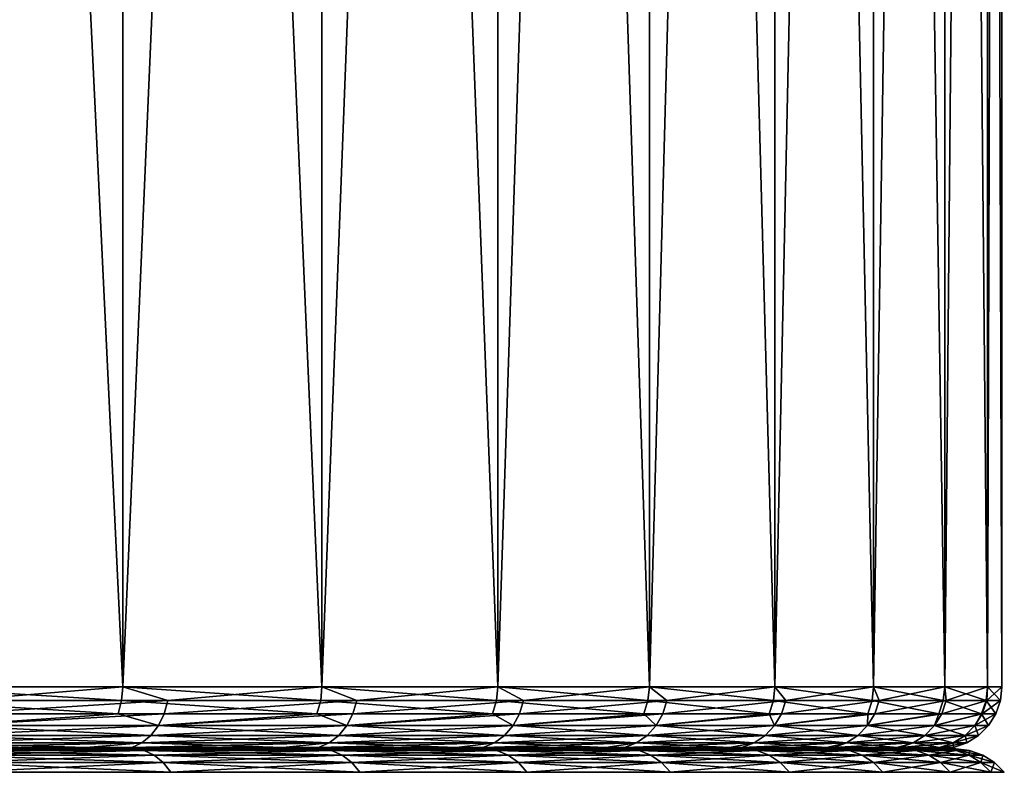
# Model space of a CAD drawing. Header units: metres. Extents: x -150 to 146, y -127 to 82.
# Tile 71 of 256: x -62.56 to -57.81, y 30.91 to 34.52. Entities that reach past the tile are written whole.
import ezdxf

# ---------------------------------------------------------------- set-up
doc = ezdxf.new("R2010")
doc.units = ezdxf.units.M
doc.layers.add('solid_ELLA_AP_WANNE_SW0001', color=7, linetype='CONTINUOUS')

msp = doc.modelspace()

# ---------------------------------------------------------------- linework, layer by layer
at = {"layer": 'solid_ELLA_AP_WANNE_SW0001'}
for points in [[(-62.066982, 53.5, -11.301111), (-62.065998, 31.300001, -11.300099), (-63.131001, 31.300001, -12.414003)], [(-63.130493, 53.5, -12.412956), (-62.066982, 53.5, -11.301111), (-63.131001, 31.300001, -12.414003)], [(-63.130493, 53.5, 12.412953), (-63.130997, 31.300001, 12.414), (-62.065998, 31.300001, 11.300096)], [(-62.066982, 53.5, 11.301108), (-63.130493, 53.5, 12.412953), (-62.065998, 31.300001, 11.300096)], [(-62.066982, 53.5, -11.301111), (-61.104969, 53.5, -10.094256), (-62.065998, 31.300001, -11.300099)], [(-62.066982, 53.5, 11.301108), (-62.065998, 31.300001, 11.300096), (-61.105133, 31.300001, 10.09521)], [(-61.104969, 53.5, 10.094253), (-62.066982, 53.5, 11.301108), (-61.105133, 31.300001, 10.09521)], [(-61.104969, 53.5, -10.094256), (-61.105133, 31.300001, -10.095213), (-62.065998, 31.300001, -11.300099)], [(-60.256783, 53.5, -8.81003), (-60.256142, 31.299999, -8.809047), (-61.105133, 31.300001, -10.095213)], [(-61.104969, 53.5, -10.094256), (-60.256783, 53.5, -8.81003), (-61.105133, 31.300001, -10.095213)], [(-61.104969, 53.5, 10.094253), (-61.105133, 31.300001, 10.09521), (-60.256142, 31.299999, 8.809043)], [(-60.256783, 53.5, 8.810026), (-61.104969, 53.5, 10.094253), (-60.256142, 31.299999, 8.809043)], [(-60.256783, 53.5, -8.81003), (-59.52599, 53.5, -7.451189), (-60.256142, 31.299999, -8.809047)], [(-60.256783, 53.5, 8.810026), (-60.256142, 31.299999, 8.809043), (-59.52586, 31.299999, 7.451952)], [(-59.52599, 53.5, 7.451185), (-60.256783, 53.5, 8.810026), (-59.52586, 31.299999, 7.451952)], [(-59.52599, 53.5, -7.451189), (-59.52586, 31.299999, -7.451955), (-60.256142, 31.299999, -8.809047)], [(-59.52599, 53.5, -7.451189), (-58.92049, 53.5, -6.035663), (-59.52586, 31.299999, -7.451955)], [(-59.52599, 53.5, 7.451185), (-59.52586, 31.299999, 7.451952), (-58.920166, 31.299999, 6.034861)], [(-58.920486, 53.5, 6.03566), (-59.52599, 53.5, 7.451185), (-58.920166, 31.299999, 6.034861)], [(-58.92049, 53.5, -6.035663), (-58.920166, 31.299999, -6.034864), (-59.52586, 31.299999, -7.451955)], [(-58.92049, 53.5, -6.035663), (-58.444279, 53.5, -4.56869), (-58.920166, 31.299999, -6.034864)], [(-58.920486, 53.5, 6.03566), (-58.920166, 31.299999, 6.034861), (-58.443935, 31.299999, 4.569181)], [(-58.444279, 53.5, 4.568686), (-58.920486, 53.5, 6.03566), (-58.443935, 31.299999, 4.569181)], [(-58.444279, 53.5, -4.56869), (-58.443935, 31.299999, -4.569184), (-58.920166, 31.299999, -6.034864)], [(-58.444279, 53.5, -4.56869), (-58.101101, 53.5, -3.067223), (-58.443935, 31.299999, -4.569184)], [(-58.444279, 53.5, 4.568686), (-58.443935, 31.299999, 4.569181), (-58.101009, 31.299999, 3.066713)], [(-58.101101, 53.5, 3.067219), (-58.444279, 53.5, 4.568686), (-58.101009, 31.299999, 3.066713)], [(-58.101101, 53.5, -3.067223), (-58.101009, 31.299999, -3.066716), (-58.443935, 31.299999, -4.569184)], [(-58.101101, 53.5, -3.067223), (-57.895233, 53.5, -1.546289), (-58.101009, 31.299999, -3.066716)], [(-58.101101, 53.5, 3.067219), (-58.101009, 31.299999, 3.066713), (-57.894142, 31.299999, 1.539553)], [(-57.895233, 53.5, 1.546286), (-58.101101, 53.5, 3.067219), (-57.894142, 31.299999, 1.539553)], [(-57.895233, 53.5, -1.546289), (-57.894142, 31.299999, -1.539557), (-58.101009, 31.299999, -3.066716)], [(-57.895233, 53.5, 1.546286), (-57.894142, 31.299999, 1.539553), (-57.824997, 31.300001, -0.000002)], [(-57.824997, 53.5, -0.000002), (-57.895233, 53.5, 1.546286), (-57.824997, 31.300001, -0.000002)], [(-57.895233, 53.5, -1.546289), (-57.824997, 53.5, -0.000002), (-57.894142, 31.299999, -1.539557)], [(-57.824997, 53.5, -0.000002), (-57.824997, 31.300001, -0.000002), (-57.894142, 31.299999, -1.539557)], [(-63.136196, 31.233244, 12.408564), (-62.071663, 31.233244, 11.295147), (-63.130997, 31.300001, 12.414)], [(-63.131001, 31.300001, -12.414003), (-62.065998, 31.300001, -11.300099), (-62.86076, 31.233244, -12.139242)], [(-62.071663, 31.233244, 11.295147), (-62.065998, 31.300001, 11.300096), (-63.130997, 31.300001, 12.414)], [(-62.065998, 31.300001, -11.300099), (-61.848949, 31.233244, -11.035044), (-62.86076, 31.233244, -12.139242)], [(-62.071663, 31.233244, 11.295147), (-61.111217, 31.233244, 10.090789), (-62.065998, 31.300001, 11.300096)], [(-62.065998, 31.300001, -11.300099), (-61.105133, 31.300001, -10.095213), (-61.848949, 31.233244, -11.035044)], [(-61.111217, 31.233244, 10.090789), (-61.105133, 31.300001, 10.09521), (-62.065998, 31.300001, 11.300096)], [(-61.105133, 31.300001, -10.095213), (-60.937225, 31.233244, -9.846863), (-61.848949, 31.233244, -11.035044)], [(-61.111217, 31.233244, 10.090789), (-60.2626, 31.233244, 8.805185), (-61.105133, 31.300001, 10.09521)], [(-61.105133, 31.300001, -10.095213), (-60.256142, 31.299999, -8.809047), (-60.937225, 31.233244, -9.846863)], [(-60.2626, 31.233244, 8.805185), (-60.256142, 31.299999, 8.809043), (-61.105133, 31.300001, 10.09521)], [(-60.256142, 31.299999, -8.809047), (-60.132526, 31.233244, -8.583741), (-60.937225, 31.233244, -9.846863)], [(-60.2626, 31.233244, 8.805185), (-59.532635, 31.233244, 7.448688), (-60.256142, 31.299999, 8.809043)], [(-60.256142, 31.299999, -8.809047), (-59.52586, 31.299999, -7.451955), (-60.132526, 31.233244, -8.583741)], [(-59.532635, 31.233244, 7.448688), (-59.52586, 31.299999, 7.451952), (-60.256142, 31.299999, 8.809043)], [(-59.52586, 31.299999, -7.451955), (-59.440979, 31.233244, -7.255291), (-60.132526, 31.233244, -8.583741)], [(-59.532635, 31.233244, 7.448688), (-58.927208, 31.233244, 6.032218), (-59.52586, 31.299999, 7.451952)], [(-59.52586, 31.299999, -7.451955), (-58.920166, 31.299999, -6.034864), (-59.440979, 31.233244, -7.255291)], [(-58.927208, 31.233244, 6.032218), (-58.920166, 31.299999, 6.034861), (-59.52586, 31.299999, 7.451952)], [(-58.920166, 31.299999, -6.034864), (-58.867847, 31.233244, -5.871625), (-59.440979, 31.233244, -7.255291)], [(-58.927208, 31.233244, 6.032218), (-58.451187, 31.233244, 4.56718), (-58.920166, 31.299999, 6.034861)], [(-58.920166, 31.299999, -6.034864), (-58.443935, 31.299999, -4.569184), (-58.867847, 31.233244, -5.871625)], [(-58.451187, 31.233244, 4.56718), (-58.443935, 31.299999, 4.569181), (-58.920166, 31.299999, 6.034861)], [(-58.443935, 31.299999, -4.569184), (-58.417488, 31.233244, -4.443272), (-58.867847, 31.233244, -5.871625)], [(-58.451187, 31.233244, 4.56718), (-58.10841, 31.233244, 3.06537), (-58.443935, 31.299999, 4.569181)], [(-58.443935, 31.299999, -4.569184), (-58.101009, 31.299999, -3.066716), (-58.417488, 31.233244, -4.443272)], [(-58.10841, 31.233244, 3.06537), (-58.101009, 31.299999, 3.066713), (-58.443935, 31.299999, 4.569181)], [(-58.101009, 31.299999, -3.066716), (-58.093334, 31.233244, -2.981103), (-58.417488, 31.233244, -4.443272)], [(-58.10841, 31.233244, 3.06537), (-57.90163, 31.233244, 1.538879), (-58.101009, 31.299999, 3.066713)], [(-58.101009, 31.299999, -3.066716), (-57.894142, 31.299999, -1.539557), (-58.093334, 31.233244, -2.981103)], [(-57.90163, 31.233244, 1.538879), (-57.894142, 31.299999, 1.539553), (-58.101009, 31.299999, 3.066713)], [(-57.894142, 31.299999, -1.539557), (-57.897846, 31.233244, -1.496246), (-58.093334, 31.233244, -2.981103)], [(-57.90163, 31.233244, 1.538879), (-57.83252, 31.233244, -0.000002), (-57.894142, 31.299999, 1.539553)], [(-57.824997, 31.300001, -0.000002), (-57.83252, 31.233244, -0.000002), (-57.897846, 31.233244, -1.496246)], [(-57.894142, 31.299999, -1.539557), (-57.824997, 31.300001, -0.000002), (-57.897846, 31.233244, -1.496246)], [(-57.894142, 31.299999, 1.539553), (-57.83252, 31.233244, -0.000002), (-57.824997, 31.300001, -0.000002)], [(-63.15155, 31.169775, 12.392505), (-62.088394, 31.169775, 11.28053), (-63.136196, 31.233244, 12.408564)], [(-62.088394, 31.169775, 11.28053), (-62.071663, 31.233244, 11.295147), (-63.136196, 31.233244, 12.408564)], [(-61.848949, 31.233244, -11.035044), (-61.865967, 31.169775, -11.020763), (-62.876469, 31.169775, -12.123532)], [(-62.86076, 31.233244, -12.139242), (-61.848949, 31.233244, -11.035044), (-62.876469, 31.169775, -12.123532)], [(-62.088394, 31.169775, 11.28053), (-61.129192, 31.169775, 10.07773), (-62.071663, 31.233244, 11.295147)], [(-61.129192, 31.169775, 10.07773), (-61.111217, 31.233244, 10.090789), (-62.071663, 31.233244, 11.295147)], [(-60.937225, 31.233244, -9.846863), (-60.955425, 31.169775, -9.83412), (-61.865967, 31.169775, -11.020763)], [(-61.848949, 31.233244, -11.035044), (-60.937225, 31.233244, -9.846863), (-61.865967, 31.169775, -11.020763)], [(-61.129192, 31.169775, 10.07773), (-60.28167, 31.169775, 8.793791), (-61.111217, 31.233244, 10.090789)], [(-60.28167, 31.169775, 8.793791), (-60.2626, 31.233244, 8.805185), (-61.111217, 31.233244, 10.090789)], [(-60.132526, 31.233244, -8.583741), (-60.151768, 31.169775, -8.572633), (-60.955425, 31.169775, -9.83412)], [(-60.937225, 31.233244, -9.846863), (-60.132526, 31.233244, -8.583741), (-60.955425, 31.169775, -9.83412)], [(-60.28167, 31.169775, 8.793791), (-59.552654, 31.169775, 7.439048), (-60.2626, 31.233244, 8.805185)], [(-59.552654, 31.169775, 7.439048), (-59.532635, 31.233244, 7.448688), (-60.2626, 31.233244, 8.805185)], [(-59.440979, 31.233244, -7.255291), (-59.461117, 31.169775, -7.245902), (-60.151768, 31.169775, -8.572633)], [(-60.132526, 31.233244, -8.583741), (-59.440979, 31.233244, -7.255291), (-60.151768, 31.169775, -8.572633)], [(-59.552654, 31.169775, 7.439048), (-58.948006, 31.169775, 6.024412), (-59.532635, 31.233244, 7.448688)], [(-58.948006, 31.169775, 6.024412), (-58.927208, 31.233244, 6.032218), (-59.532635, 31.233244, 7.448688)], [(-58.867847, 31.233244, -5.871625), (-58.888725, 31.169775, -5.864027), (-59.461117, 31.169775, -7.245902)], [(-59.440979, 31.233244, -7.255291), (-58.867847, 31.233244, -5.871625), (-59.461117, 31.169775, -7.245902)], [(-58.948006, 31.169775, 6.024412), (-58.472603, 31.169773, 4.56127), (-58.927208, 31.233244, 6.032218)], [(-58.472603, 31.169773, 4.56127), (-58.451187, 31.233244, 4.56718), (-58.927208, 31.233244, 6.032218)], [(-58.417488, 31.233244, -4.443272), (-58.43895, 31.169773, -4.437522), (-58.888725, 31.169775, -5.864027)], [(-58.867847, 31.233244, -5.871625), (-58.417488, 31.233244, -4.443272), (-58.888725, 31.169775, -5.864027)], [(-58.472603, 31.169773, 4.56127), (-58.130268, 31.169773, 3.061403), (-58.451187, 31.233244, 4.56718)], [(-58.130268, 31.169773, 3.061403), (-58.10841, 31.233244, 3.06537), (-58.451187, 31.233244, 4.56718)], [(-58.093334, 31.233244, -2.981103), (-58.115211, 31.169773, -2.977245), (-58.43895, 31.169773, -4.437522)], [(-58.417488, 31.233244, -4.443272), (-58.093334, 31.233244, -2.981103), (-58.43895, 31.169773, -4.437522)], [(-58.130268, 31.169773, 3.061403), (-57.923759, 31.169773, 1.536888), (-58.10841, 31.233244, 3.06537)], [(-57.897846, 31.233244, -1.496246), (-57.919979, 31.169773, -1.49431), (-58.115211, 31.169773, -2.977245)], [(-58.093334, 31.233244, -2.981103), (-57.897846, 31.233244, -1.496246), (-58.115211, 31.169773, -2.977245)], [(-57.923759, 31.169773, 1.536888), (-57.90163, 31.233244, 1.538879), (-58.10841, 31.233244, 3.06537)], [(-57.923759, 31.169773, 1.536888), (-57.854736, 31.169773, -0.000002), (-57.90163, 31.233244, 1.538879)], [(-57.83252, 31.233244, -0.000002), (-57.854736, 31.169773, -0.000002), (-57.919979, 31.169773, -1.49431)], [(-57.897846, 31.233244, -1.496246), (-57.83252, 31.233244, -0.000002), (-57.919979, 31.169773, -1.49431)], [(-57.90163, 31.233244, 1.538879), (-57.854736, 31.169773, -0.000002), (-57.83252, 31.233244, -0.000002)], [(-62.901779, 31.112848, 12.098217), (-62.088394, 31.169775, 11.28053), (-63.15155, 31.169775, 12.392505)], [(-61.865967, 31.169775, -11.020763), (-61.893387, 31.112848, -10.997754), (-62.901779, 31.112848, -12.098221)], [(-62.876469, 31.169775, -12.123532), (-61.865967, 31.169775, -11.020763), (-62.901779, 31.112848, -12.098221)], [(-62.901779, 31.112848, 12.098217), (-61.893387, 31.112848, 10.99775), (-62.088394, 31.169775, 11.28053)], [(-61.893387, 31.112848, 10.99775), (-61.129192, 31.169775, 10.07773), (-62.088394, 31.169775, 11.28053)], [(-60.955425, 31.169775, -9.83412), (-60.984745, 31.112848, -9.813588), (-61.893387, 31.112848, -10.997754)], [(-61.865967, 31.169775, -11.020763), (-60.955425, 31.169775, -9.83412), (-61.893387, 31.112848, -10.997754)], [(-61.893387, 31.112848, 10.99775), (-60.984745, 31.112848, 9.813584), (-61.129192, 31.169775, 10.07773)], [(-60.984745, 31.112848, 9.813584), (-60.28167, 31.169775, 8.793791), (-61.129192, 31.169775, 10.07773)], [(-60.151768, 31.169775, -8.572633), (-60.182766, 31.112848, -8.554734), (-60.984745, 31.112848, -9.813588)], [(-60.955425, 31.169775, -9.83412), (-60.151768, 31.169775, -8.572633), (-60.984745, 31.112848, -9.813588)], [(-60.984745, 31.112848, 9.813584), (-60.182766, 31.112848, 8.554731), (-60.28167, 31.169775, 8.793791)], [(-60.182766, 31.112848, 8.554731), (-59.552654, 31.169775, 7.439048), (-60.28167, 31.169775, 8.793791)], [(-59.461117, 31.169775, -7.245902), (-59.493557, 31.112848, -7.230774), (-60.182766, 31.112848, -8.554734)], [(-60.151768, 31.169775, -8.572633), (-59.461117, 31.169775, -7.245902), (-60.182766, 31.112848, -8.554734)], [(-60.182766, 31.112848, 8.554731), (-59.493557, 31.112848, 7.230771), (-59.552654, 31.169775, 7.439048)], [(-59.493557, 31.112848, 7.230771), (-58.948006, 31.169775, 6.024412), (-59.552654, 31.169775, 7.439048)], [(-58.888725, 31.169775, -5.864027), (-58.922359, 31.112848, -5.851783), (-59.493557, 31.112848, -7.230774)], [(-59.461117, 31.169775, -7.245902), (-58.888725, 31.169775, -5.864027), (-59.493557, 31.112848, -7.230774)], [(-59.493557, 31.112848, 7.230771), (-58.922359, 31.112848, 5.85178), (-58.948006, 31.169775, 6.024412)], [(-58.922359, 31.112848, 5.85178), (-58.472603, 31.169773, 4.56127), (-58.948006, 31.169775, 6.024412)], [(-58.888725, 31.169775, -5.864027), (-58.43895, 31.169773, -4.437522), (-58.922359, 31.112848, -5.851783)], [(-58.43895, 31.169773, -4.437522), (-58.473526, 31.112848, -4.428257), (-58.922359, 31.112848, -5.851783)], [(-58.922359, 31.112848, 5.85178), (-58.473526, 31.112848, 4.428254), (-58.472603, 31.169773, 4.56127)], [(-58.115211, 31.169773, -2.977245), (-58.150463, 31.112848, -2.971029), (-58.473526, 31.112848, -4.428257)], [(-58.43895, 31.169773, -4.437522), (-58.115211, 31.169773, -2.977245), (-58.473526, 31.112848, -4.428257)], [(-58.473526, 31.112848, 4.428254), (-58.130268, 31.169773, 3.061403), (-58.472603, 31.169773, 4.56127)], [(-58.473526, 31.112848, 4.428254), (-58.150463, 31.112848, 2.971026), (-58.130268, 31.169773, 3.061403)], [(-57.919979, 31.169773, -1.49431), (-57.955639, 31.112846, -1.49119), (-58.150463, 31.112848, -2.971029)], [(-58.115211, 31.169773, -2.977245), (-57.919979, 31.169773, -1.49431), (-58.150463, 31.112848, -2.971029)], [(-58.150463, 31.112848, 2.971026), (-57.923759, 31.169773, 1.536888), (-58.130268, 31.169773, 3.061403)], [(-58.150463, 31.112848, 2.971026), (-57.955639, 31.112846, 1.491186), (-57.923759, 31.169773, 1.536888)], [(-57.854736, 31.169773, -0.000002), (-57.890533, 31.112846, -0.000002), (-57.955639, 31.112846, -1.49119)], [(-57.955639, 31.112846, 1.491186), (-57.890533, 31.112846, -0.000002), (-57.923759, 31.169773, 1.536888)], [(-57.919979, 31.169773, -1.49431), (-57.854736, 31.169773, -0.000002), (-57.955639, 31.112846, -1.49119)], [(-57.923759, 31.169773, 1.536888), (-57.890533, 31.112846, -0.000002), (-57.854736, 31.169773, -0.000002)], [(-61.893387, 31.112848, -10.997754), (-61.929832, 31.065325, -10.967173), (-62.935421, 31.065325, -12.064579)], [(-62.901779, 31.112848, -12.098221), (-61.893387, 31.112848, -10.997754), (-62.935421, 31.065325, -12.064579)], [(-62.935421, 31.065325, 12.064575), (-61.929832, 31.065325, 10.967169), (-62.901779, 31.112848, 12.098217)], [(-61.929832, 31.065325, 10.967169), (-61.893387, 31.112848, 10.99775), (-62.901779, 31.112848, 12.098217)], [(-60.984745, 31.112848, -9.813588), (-61.02372, 31.065325, -9.786299), (-61.929832, 31.065325, -10.967173)], [(-61.893387, 31.112848, -10.997754), (-60.984745, 31.112848, -9.813588), (-61.929832, 31.065325, -10.967173)], [(-61.929832, 31.065325, 10.967169), (-61.02372, 31.065325, 9.786296), (-61.893387, 31.112848, 10.99775)], [(-61.02372, 31.065325, 9.786296), (-60.984745, 31.112848, 9.813584), (-61.893387, 31.112848, 10.99775)], [(-60.182766, 31.112848, -8.554734), (-60.223969, 31.065325, -8.530946), (-61.02372, 31.065325, -9.786299)], [(-60.984745, 31.112848, -9.813588), (-60.182766, 31.112848, -8.554734), (-61.02372, 31.065325, -9.786299)], [(-61.02372, 31.065325, 9.786296), (-60.223969, 31.065325, 8.530943), (-60.984745, 31.112848, 9.813584)], [(-60.223969, 31.065325, 8.530943), (-60.182766, 31.112848, 8.554731), (-60.984745, 31.112848, 9.813584)], [(-59.493557, 31.112848, -7.230774), (-59.536678, 31.065325, -7.210668), (-60.223969, 31.065325, -8.530946)], [(-60.182766, 31.112848, -8.554734), (-59.493557, 31.112848, -7.230774), (-60.223969, 31.065325, -8.530946)], [(-60.223969, 31.065325, 8.530943), (-59.536678, 31.065325, 7.210664), (-60.182766, 31.112848, 8.554731)], [(-59.536678, 31.065325, 7.210664), (-59.493557, 31.112848, 7.230771), (-60.182766, 31.112848, 8.554731)], [(-58.922359, 31.112848, -5.851783), (-58.967068, 31.065325, -5.835511), (-59.536678, 31.065325, -7.210668)], [(-59.493557, 31.112848, -7.230774), (-58.922359, 31.112848, -5.851783), (-59.536678, 31.065325, -7.210668)], [(-59.536678, 31.065325, 7.210664), (-58.967068, 31.065325, 5.835508), (-59.493557, 31.112848, 7.230771)], [(-58.967068, 31.065325, 5.835508), (-58.922359, 31.112848, 5.85178), (-59.493557, 31.112848, 7.230771)], [(-58.473526, 31.112848, -4.428257), (-58.519482, 31.065325, -4.415944), (-58.967068, 31.065325, -5.835511)], [(-58.922359, 31.112848, -5.851783), (-58.473526, 31.112848, -4.428257), (-58.967068, 31.065325, -5.835511)], [(-58.967068, 31.065325, 5.835508), (-58.519482, 31.065325, 4.41594), (-58.922359, 31.112848, 5.85178)], [(-58.519482, 31.065325, 4.41594), (-58.473526, 31.112848, 4.428254), (-58.922359, 31.112848, 5.85178)], [(-58.150463, 31.112848, -2.971029), (-58.197319, 31.065325, -2.962768), (-58.519482, 31.065325, -4.415944)], [(-58.473526, 31.112848, -4.428257), (-58.150463, 31.112848, -2.971029), (-58.519482, 31.065325, -4.415944)], [(-58.519482, 31.065325, 4.41594), (-58.197319, 31.065325, 2.962764), (-58.473526, 31.112848, 4.428254)], [(-58.197319, 31.065325, 2.962764), (-58.150463, 31.112848, 2.971026), (-58.473526, 31.112848, 4.428254)], [(-58.150463, 31.112848, -2.971029), (-57.955639, 31.112846, -1.49119), (-58.197319, 31.065325, -2.962768)], [(-58.197319, 31.065325, 2.962764), (-58.003036, 31.065325, 1.48704), (-58.150463, 31.112848, 2.971026)], [(-57.955639, 31.112846, -1.49119), (-58.003036, 31.065325, -1.487043), (-58.197319, 31.065325, -2.962768)], [(-58.003036, 31.065325, 1.48704), (-57.955639, 31.112846, 1.491186), (-58.150463, 31.112848, 2.971026)], [(-57.890533, 31.112846, -0.000002), (-57.93811, 31.065325, -0.000002), (-58.003036, 31.065325, -1.487043)], [(-58.003036, 31.065325, 1.48704), (-57.93811, 31.065325, -0.000002), (-57.955639, 31.112846, 1.491186)], [(-57.955639, 31.112846, -1.49119), (-57.890533, 31.112846, -0.000002), (-58.003036, 31.065325, -1.487043)], [(-57.955639, 31.112846, 1.491186), (-57.93811, 31.065325, -0.000002), (-57.890533, 31.112846, -0.000002)], [(-61.929832, 31.065325, -10.967173), (-61.973473, 31.029593, -10.930555), (-62.975704, 31.029593, -12.024298)], [(-62.935421, 31.065325, -12.064579), (-61.929832, 31.065325, -10.967173), (-62.975704, 31.029593, -12.024298)], [(-62.975704, 31.029593, 12.024294), (-61.973473, 31.029593, 10.930552), (-62.935421, 31.065325, 12.064575)], [(-61.973473, 31.029593, 10.930552), (-61.929832, 31.065325, 10.967169), (-62.935421, 31.065325, 12.064575)], [(-61.02372, 31.065325, -9.786299), (-61.070381, 31.029593, -9.753624), (-61.973473, 31.029593, -10.930555)], [(-61.929832, 31.065325, -10.967173), (-61.02372, 31.065325, -9.786299), (-61.973473, 31.029593, -10.930555)], [(-61.973473, 31.029593, 10.930552), (-61.070381, 31.029593, 9.753621), (-61.929832, 31.065325, 10.967169)], [(-61.070381, 31.029593, 9.753621), (-61.02372, 31.065325, 9.786296), (-61.929832, 31.065325, 10.967169)], [(-60.223969, 31.065325, -8.530946), (-60.273304, 31.029593, -8.502462), (-61.070381, 31.029593, -9.753624)], [(-61.02372, 31.065325, -9.786299), (-60.223969, 31.065325, -8.530946), (-61.070381, 31.029593, -9.753624)], [(-61.070381, 31.029593, 9.753621), (-60.273304, 31.029593, 8.50246), (-61.02372, 31.065325, 9.786296)], [(-60.273304, 31.029593, 8.50246), (-60.223969, 31.065325, 8.530943), (-61.02372, 31.065325, 9.786296)], [(-59.536678, 31.065325, -7.210668), (-59.588306, 31.029593, -7.186593), (-60.273304, 31.029593, -8.502462)], [(-60.223969, 31.065325, -8.530946), (-59.536678, 31.065325, -7.210668), (-60.273304, 31.029593, -8.502462)], [(-60.273304, 31.029593, 8.50246), (-59.588306, 31.029593, 7.186589), (-60.223969, 31.065325, 8.530943)], [(-59.588306, 31.029593, 7.186589), (-59.536678, 31.065325, 7.210664), (-60.223969, 31.065325, 8.530943)], [(-58.967068, 31.065325, -5.835511), (-59.020599, 31.029593, -5.816028), (-59.588306, 31.029593, -7.186593)], [(-59.536678, 31.065325, -7.210668), (-58.967068, 31.065325, -5.835511), (-59.588306, 31.029593, -7.186593)], [(-59.588306, 31.029593, 7.186589), (-59.020599, 31.029593, 5.816024), (-59.536678, 31.065325, 7.210664)], [(-59.020599, 31.029593, 5.816024), (-58.967068, 31.065325, 5.835508), (-59.536678, 31.065325, 7.210664)], [(-58.519482, 31.065325, -4.415944), (-58.574505, 31.029593, -4.401199), (-59.020599, 31.029593, -5.816028)], [(-58.967068, 31.065325, -5.835511), (-58.519482, 31.065325, -4.415944), (-59.020599, 31.029593, -5.816028)], [(-59.020599, 31.029593, 5.816024), (-58.574505, 31.029593, 4.401196), (-58.967068, 31.065325, 5.835508)], [(-58.574505, 31.029593, 4.401196), (-58.519482, 31.065325, 4.41594), (-58.967068, 31.065325, 5.835508)], [(-58.197319, 31.065325, -2.962768), (-58.253418, 31.029593, -2.952875), (-58.574505, 31.029593, -4.401199)], [(-58.519482, 31.065325, -4.415944), (-58.197319, 31.065325, -2.962768), (-58.574505, 31.029593, -4.401199)], [(-58.574505, 31.029593, 4.401196), (-58.253418, 31.029593, 2.952872), (-58.519482, 31.065325, 4.41594)], [(-58.253418, 31.029593, 2.952872), (-58.197319, 31.065325, 2.962764), (-58.519482, 31.065325, 4.41594)], [(-58.003036, 31.065325, -1.487043), (-58.059784, 31.029593, -1.482078), (-58.253418, 31.029593, -2.952875)], [(-58.197319, 31.065325, -2.962768), (-58.003036, 31.065325, -1.487043), (-58.253418, 31.029593, -2.952875)], [(-58.253418, 31.029593, 2.952872), (-58.059784, 31.029593, 1.482075), (-58.197319, 31.065325, 2.962764)], [(-58.059784, 31.029593, 1.482075), (-58.003036, 31.065325, 1.48704), (-58.197319, 31.065325, 2.962764)], [(-57.93811, 31.065325, -0.000002), (-57.995075, 31.029593, -0.000002), (-58.059784, 31.029593, -1.482078)], [(-58.059784, 31.029593, 1.482075), (-57.995075, 31.029593, -0.000002), (-58.003036, 31.065325, 1.48704)], [(-58.003036, 31.065325, -1.487043), (-57.93811, 31.065325, -0.000002), (-58.059784, 31.029593, -1.482078)], [(-58.003036, 31.065325, 1.48704), (-57.995075, 31.029593, -0.000002), (-57.93811, 31.065325, -0.000002)], [(-62.975704, 31.029593, 12.024294), (-63.292412, 31.007448, 12.245175), (-62.241894, 31.007448, 11.14642)], [(-61.973473, 31.029593, -10.930555), (-62.022114, 31.007448, -10.889742), (-63.020599, 31.007448, -11.979401)], [(-62.975704, 31.029593, -12.024298), (-61.973473, 31.029593, -10.930555), (-63.020599, 31.007448, -11.979401)], [(-62.975704, 31.029593, 12.024294), (-62.241894, 31.007448, 11.14642), (-61.973473, 31.029593, 10.930552)], [(-61.973473, 31.029593, 10.930552), (-62.241894, 31.007448, 11.14642), (-61.294098, 31.007446, 9.95792)], [(-61.070381, 31.029593, -9.753624), (-61.122395, 31.007446, -9.717205), (-62.022114, 31.007448, -10.889742)], [(-61.973473, 31.029593, -10.930555), (-61.070381, 31.029593, -9.753624), (-62.022114, 31.007448, -10.889742)], [(-61.973473, 31.029593, 10.930552), (-61.294098, 31.007446, 9.95792), (-61.070381, 31.029593, 9.753621)], [(-61.070381, 31.029593, 9.753621), (-61.294098, 31.007446, 9.95792), (-60.45665, 31.007446, 8.689244)], [(-60.273304, 31.029593, -8.502462), (-60.328293, 31.007446, -8.470716), (-61.122395, 31.007446, -9.717205)], [(-61.070381, 31.029593, -9.753624), (-60.273304, 31.029593, -8.502462), (-61.122395, 31.007446, -9.717205)], [(-61.070381, 31.029593, 9.753621), (-60.45665, 31.007446, 8.689244), (-60.273304, 31.029593, 8.50246)], [(-60.273304, 31.029593, 8.50246), (-60.45665, 31.007446, 8.689244), (-59.736301, 31.007446, 7.350608)], [(-59.588306, 31.029593, -7.186593), (-59.645851, 31.007446, -7.159759), (-60.328293, 31.007446, -8.470716)], [(-60.273304, 31.029593, -8.502462), (-59.588306, 31.029593, -7.186593), (-60.328293, 31.007446, -8.470716)], [(-60.273304, 31.029593, 8.50246), (-59.736301, 31.007446, 7.350608), (-59.588306, 31.029593, 7.186589)], [(-59.588306, 31.029593, 7.186589), (-59.736301, 31.007446, 7.350608), (-59.138844, 31.007446, 5.95279)], [(-59.020599, 31.029593, -5.816028), (-59.080265, 31.007446, -5.794312), (-59.645851, 31.007446, -7.159759)], [(-59.588306, 31.029593, -7.186593), (-59.020599, 31.029593, -5.816028), (-59.645851, 31.007446, -7.159759)], [(-59.588306, 31.029593, 7.186589), (-59.138844, 31.007446, 5.95279), (-59.020599, 31.029593, 5.816024)], [(-59.020599, 31.029593, 5.816024), (-59.138844, 31.007446, 5.95279), (-58.66909, 31.007446, 4.507042)], [(-58.574505, 31.029593, -4.401199), (-58.635838, 31.007446, -4.384766), (-59.080265, 31.007446, -5.794312)], [(-59.020599, 31.029593, -5.816028), (-58.574505, 31.029593, -4.401199), (-59.080265, 31.007446, -5.794312)], [(-59.020599, 31.029593, 5.816024), (-58.66909, 31.007446, 4.507042), (-58.574505, 31.029593, 4.401196)], [(-58.574505, 31.029593, 4.401196), (-58.66909, 31.007446, 4.507042), (-58.330826, 31.007446, 3.025007)], [(-58.253418, 31.029593, -2.952875), (-58.315948, 31.007446, -2.94185), (-58.635838, 31.007446, -4.384766)], [(-58.574505, 31.029593, -4.401199), (-58.253418, 31.029593, -2.952875), (-58.635838, 31.007446, -4.384766)], [(-58.574505, 31.029593, 4.401196), (-58.330826, 31.007446, 3.025007), (-58.253418, 31.029593, 2.952872)], [(-58.253418, 31.029593, 2.952872), (-58.330826, 31.007446, 3.025007), (-58.126774, 31.007446, 1.518616)], [(-58.059784, 31.029593, -1.482078), (-58.123039, 31.007446, -1.476544), (-58.315948, 31.007446, -2.94185)], [(-58.253418, 31.029593, -2.952875), (-58.059784, 31.029593, -1.482078), (-58.315948, 31.007446, -2.94185)], [(-58.253418, 31.029593, 2.952872), (-58.126774, 31.007446, 1.518616), (-58.059784, 31.029593, 1.482075)], [(-58.059784, 31.029593, 1.482075), (-58.126774, 31.007446, 1.518616), (-58.058571, 31.007446, -0.000002)], [(-57.995075, 31.029593, -0.000002), (-58.058571, 31.007446, -0.000002), (-58.123039, 31.007446, -1.476544)], [(-58.059784, 31.029593, -1.482078), (-57.995075, 31.029593, -0.000002), (-58.123039, 31.007446, -1.476544)], [(-58.059784, 31.029593, 1.482075), (-58.058571, 31.007446, -0.000002), (-57.995075, 31.029593, -0.000002)], [(-63.292412, 31.007448, 12.245175), (-63.337181, 31, 12.195943), (-62.293274, 31, 11.10354)], [(-63.020599, 31.007448, -11.979401), (-62.293274, 31, -11.103544), (-63.337181, 31, -12.195947)], [(-63.337181, 31, -12.195947), (-62.293274, 31, -11.103544), (-63.037895, 31, -12.012131)], [(-62.293274, 31, 11.10354), (-63.337181, 31, 12.195943), (-62.872158, 31, 11.843134)], [(-62.241894, 31.007448, 11.14642), (-63.292412, 31.007448, 12.245175), (-62.293274, 31, 11.10354)], [(-62.293274, 31, -11.103544), (-62.032066, 31, -10.917934), (-63.037895, 31, -12.012131)], [(-62.965752, 30.992561, -12.034249), (-63.037895, 31, -12.012131), (-62.032066, 31, -10.917934)], [(-63.020599, 31.007448, -11.979401), (-62.022114, 31.007448, -10.889742), (-62.293274, 31, -11.103544)], [(-61.962692, 30.992561, -10.939601), (-62.965752, 30.992561, -12.034249), (-62.032066, 31, -10.917934)], [(-62.965752, 30.992561, 12.034249), (-61.962692, 30.992561, 10.939601), (-62.872158, 31, 11.843134)], [(-61.914307, 30.970585, 10.9802), (-61.962692, 30.992561, 10.939601), (-62.965752, 30.992561, 12.034249)], [(-62.921089, 30.970585, 12.07891), (-61.914307, 30.970585, 10.9802), (-62.965752, 30.992561, 12.034249)], [(-62.921089, 30.970585, -12.07891), (-62.965752, 30.992561, -12.034249), (-61.962692, 30.992561, -10.939601)], [(-61.914307, 30.970585, -10.9802), (-62.921089, 30.970585, -12.07891), (-61.962692, 30.992561, -10.939601)], [(-61.870857, 30.935163, 11.01666), (-61.914307, 30.970585, 10.9802), (-62.921089, 30.970585, 12.07891)], [(-62.880981, 30.935163, 12.119019), (-61.870857, 30.935163, 11.01666), (-62.921089, 30.970585, 12.07891)], [(-62.880981, 30.935163, -12.119019), (-62.921089, 30.970585, -12.07891), (-61.914307, 30.970585, -10.9802)], [(-61.870857, 30.935163, -11.01666), (-62.880981, 30.935163, -12.119019), (-61.914307, 30.970585, -10.9802)], [(-62.293274, 31, 11.10354), (-62.872158, 31, 11.843134), (-62.175518, 31, 11.090303)], [(-61.962692, 30.992561, 10.939601), (-62.175518, 31, 11.090303), (-62.872158, 31, 11.843134)], [(-62.241894, 31.007448, 11.14642), (-62.293274, 31, 11.10354), (-61.346828, 31, 9.917078)], [(-62.022114, 31.007448, -10.889742), (-61.346828, 31, -9.917081), (-62.293274, 31, -11.103544)], [(-62.293274, 31, -11.103544), (-61.346828, 31, -9.917081), (-62.032066, 31, -10.917934)], [(-62.293274, 31, 11.10354), (-62.175518, 31, 11.090303), (-61.562611, 31, 10.333608)], [(-61.346828, 31, 9.917078), (-62.293274, 31, 11.10354), (-61.562611, 31, 10.333608)], [(-61.294098, 31.007446, 9.95792), (-62.241894, 31.007448, 11.14642), (-61.346828, 31, 9.917078)], [(-61.962692, 30.992561, 10.939601), (-61.562611, 31, 10.333608), (-62.175518, 31, 11.090303)], [(-61.346828, 31, -9.917081), (-61.127983, 31, -9.744633), (-62.032066, 31, -10.917934)], [(-61.962692, 30.992561, -10.939601), (-62.032066, 31, -10.917934), (-61.127983, 31, -9.744633)], [(-62.022114, 31.007448, -10.889742), (-61.122395, 31.007446, -9.717205), (-61.346828, 31, -9.917081)], [(-61.058853, 30.992561, -9.761697), (-61.962692, 30.992561, -10.939601), (-61.127983, 31, -9.744633)], [(-61.962692, 30.992561, 10.939601), (-61.058853, 30.992561, 9.761697), (-61.562611, 31, 10.333608)], [(-61.007114, 30.970585, 9.797923), (-61.058853, 30.992561, 9.761697), (-61.962692, 30.992561, 10.939601)], [(-61.914307, 30.970585, 10.9802), (-61.007114, 30.970585, 9.797923), (-61.962692, 30.992561, 10.939601)], [(-61.914307, 30.970585, -10.9802), (-61.962692, 30.992561, -10.939601), (-61.058853, 30.992561, -9.761697)], [(-61.007114, 30.970585, -9.797923), (-61.914307, 30.970585, -10.9802), (-61.058853, 30.992561, -9.761697)], [(-60.960651, 30.935163, 9.830458), (-61.007114, 30.970585, 9.797923), (-61.914307, 30.970585, 10.9802)], [(-61.870857, 30.935163, 11.01666), (-60.960651, 30.935163, 9.830458), (-61.914307, 30.970585, 10.9802)], [(-61.870857, 30.935163, -11.01666), (-61.914307, 30.970585, -10.9802), (-61.007114, 30.970585, -9.797923)], [(-60.960651, 30.935163, -9.830458), (-61.870857, 30.935163, -11.01666), (-61.007114, 30.970585, -9.797923)], [(-61.346828, 31, 9.917078), (-61.562611, 31, 10.333608), (-61.016205, 31, 9.586612)], [(-61.058853, 30.992561, 9.761697), (-61.016205, 31, 9.586612), (-61.562611, 31, 10.333608)], [(-61.294098, 31.007446, 9.95792), (-61.346828, 31, 9.917078), (-60.514984, 31, 8.656699)], [(-61.122395, 31.007446, -9.717205), (-60.514984, 31, -8.656702), (-61.346828, 31, -9.917081)], [(-61.346828, 31, -9.917081), (-60.514984, 31, -8.656702), (-61.127983, 31, -9.744633)], [(-61.346828, 31, 9.917078), (-61.016205, 31, 9.586612), (-60.539509, 31, 8.84738)], [(-60.514984, 31, 8.656699), (-61.346828, 31, 9.917078), (-60.539509, 31, 8.84738)], [(-60.45665, 31.007446, 8.689244), (-61.294098, 31.007446, 9.95792), (-60.514984, 31, 8.656699)], [(-60.514984, 31, -8.656702), (-60.330166, 31, -8.494902), (-61.127983, 31, -9.744633)], [(-61.058853, 30.992561, -9.761697), (-61.127983, 31, -9.744633), (-60.330166, 31, -8.494902)], [(-61.122395, 31.007446, -9.717205), (-60.328293, 31.007446, -8.470716), (-60.514984, 31, -8.656702)], [(-60.261116, 30.992561, -8.5095), (-61.058853, 30.992561, -9.761697), (-60.330166, 31, -8.494902)], [(-61.058853, 30.992561, 9.761697), (-60.261116, 30.992561, 8.5095), (-61.016205, 31, 9.586612)], [(-60.206417, 30.970585, 8.541079), (-60.261116, 30.992561, 8.5095), (-61.058853, 30.992561, 9.761697)], [(-61.007114, 30.970585, 9.797923), (-60.206417, 30.970585, 8.541079), (-61.058853, 30.992561, 9.761697)], [(-61.007114, 30.970585, -9.797923), (-61.058853, 30.992561, -9.761697), (-60.261116, 30.992561, -8.5095)], [(-60.261116, 30.992561, 8.5095), (-60.539509, 31, 8.84738), (-61.016205, 31, 9.586612)], [(-60.206417, 30.970585, -8.541079), (-61.007114, 30.970585, -9.797923), (-60.261116, 30.992561, -8.5095)], [(-60.157295, 30.935163, 8.56944), (-60.206417, 30.970585, 8.541079), (-61.007114, 30.970585, 9.797923)], [(-60.960651, 30.935163, 9.830458), (-60.157295, 30.935163, 8.56944), (-61.007114, 30.970585, 9.797923)], [(-60.960651, 30.935163, -9.830458), (-61.007114, 30.970585, -9.797923), (-60.206417, 30.970585, -8.541079)], [(-60.157295, 30.935163, -8.56944), (-60.960651, 30.935163, -9.830458), (-60.206417, 30.970585, -8.541079)], [(-60.514984, 31, 8.656699), (-60.539509, 31, 8.84738), (-60.119324, 31, 8.122341)], [(-60.261116, 30.992561, 8.5095), (-60.119324, 31, 8.122341), (-60.539509, 31, 8.84738)], [(-60.45665, 31.007446, 8.689244), (-60.514984, 31, 8.656699), (-59.795692, 31, 7.319935)], [(-60.328293, 31.007446, -8.470716), (-59.795692, 31, -7.319939), (-60.514984, 31, -8.656702)], [(-60.514984, 31, -8.656702), (-59.795692, 31, -7.319939), (-60.330166, 31, -8.494902)], [(-60.514984, 31, 8.656699), (-60.119324, 31, 8.122341), (-59.75354, 31, 7.413285)], [(-59.795692, 31, 7.319935), (-60.514984, 31, 8.656699), (-59.75354, 31, 7.413285)], [(-59.736301, 31.007446, 7.350608), (-60.45665, 31.007446, 8.689244), (-59.795692, 31, 7.319935)], [(-59.795692, 31, -7.319939), (-59.6423, 31, -7.178238), (-60.330166, 31, -8.494902)], [(-60.261116, 30.992561, -8.5095), (-60.330166, 31, -8.494902), (-59.6423, 31, -7.178238)], [(-60.328293, 31.007446, -8.470716), (-59.645851, 31.007446, -7.159759), (-59.795692, 31, -7.319939)], [(-59.57555, 30.992561, -7.19254), (-60.261116, 30.992561, -8.5095), (-59.6423, 31, -7.178238)], [(-60.261116, 30.992561, 8.5095), (-59.57555, 30.992561, 7.19254), (-60.119324, 31, 8.122341)], [(-59.518307, 30.970585, 7.219232), (-59.57555, 30.992561, 7.19254), (-60.261116, 30.992561, 8.5095)], [(-60.206417, 30.970585, 8.541079), (-59.518307, 30.970585, 7.219232), (-60.261116, 30.992561, 8.5095)], [(-60.206417, 30.970585, -8.541079), (-60.261116, 30.992561, -8.5095), (-59.57555, 30.992561, -7.19254)], [(-59.518307, 30.970585, -7.219232), (-60.206417, 30.970585, -8.541079), (-59.57555, 30.992561, -7.19254)], [(-59.4669, 30.935163, 7.243204), (-59.518307, 30.970585, 7.219232), (-60.206417, 30.970585, 8.541079)], [(-60.157295, 30.935163, 8.56944), (-59.4669, 30.935163, 7.243204), (-60.206417, 30.970585, 8.541079)], [(-60.157295, 30.935163, -8.56944), (-60.206417, 30.970585, -8.541079), (-59.518307, 30.970585, -7.219232)], [(-59.4669, 30.935163, -7.243204), (-60.157295, 30.935163, -8.56944), (-59.518307, 30.970585, -7.219232)], [(-59.57555, 30.992561, 7.19254), (-59.75354, 31, 7.413285), (-60.119324, 31, 8.122341)], [(-59.736301, 31.007446, 7.350608), (-59.795692, 31, 7.319935), (-59.201912, 31, 5.931246)], [(-59.645851, 31.007446, -7.159759), (-59.201912, 31, -5.931249), (-59.795692, 31, -7.319939)], [(-59.795692, 31, -7.319939), (-59.201912, 31, -5.931249), (-59.6423, 31, -7.178238)], [(-59.795692, 31, 7.319935), (-59.437401, 31, 6.7211), (-59.16227, 31, 6.048918)], [(-59.201912, 31, 5.931246), (-59.795692, 31, 7.319935), (-59.16227, 31, 6.048918)], [(-59.795692, 31, 7.319935), (-59.75354, 31, 7.413285), (-59.437401, 31, 6.7211)], [(-59.57555, 30.992561, 7.19254), (-59.437401, 31, 6.7211), (-59.75354, 31, 7.413285)], [(-59.138844, 31.007446, 5.95279), (-59.736301, 31.007446, 7.350608), (-59.201912, 31, 5.931246)], [(-59.645851, 31.007446, -7.159759), (-59.080265, 31.007446, -5.794312), (-59.201912, 31, -5.931249)], [(-59.201912, 31, -5.931249), (-59.075504, 31, -5.812376), (-59.6423, 31, -7.178238)], [(-59.57555, 30.992561, -7.19254), (-59.6423, 31, -7.178238), (-59.075504, 31, -5.812376)], [(-59.007374, 30.992561, -5.82084), (-59.57555, 30.992561, -7.19254), (-59.075504, 31, -5.812376)], [(-59.57555, 30.992561, 7.19254), (-59.007374, 30.992561, 5.82084), (-59.437401, 31, 6.7211)], [(-58.948021, 30.970585, 5.842442), (-59.007374, 30.992561, 5.82084), (-59.57555, 30.992561, 7.19254)], [(-59.518307, 30.970585, 7.219232), (-58.948021, 30.970585, 5.842442), (-59.57555, 30.992561, 7.19254)], [(-59.518307, 30.970585, -7.219232), (-59.57555, 30.992561, -7.19254), (-59.007374, 30.992561, -5.82084)], [(-58.948021, 30.970585, -5.842442), (-59.518307, 30.970585, -7.219232), (-59.007374, 30.992561, -5.82084)], [(-58.894722, 30.935163, 5.861842), (-58.948021, 30.970585, 5.842442), (-59.518307, 30.970585, 7.219232)], [(-59.4669, 30.935163, 7.243204), (-58.894722, 30.935163, 5.861842), (-59.518307, 30.970585, 7.219232)], [(-59.4669, 30.935163, -7.243204), (-59.518307, 30.970585, -7.219232), (-58.948021, 30.970585, -5.842442)], [(-58.894722, 30.935163, -5.861842), (-59.4669, 30.935163, -7.243204), (-58.948021, 30.970585, -5.842442)], [(-59.007374, 30.992561, 5.82084), (-59.16227, 31, 6.048918), (-59.437401, 31, 6.7211)], [(-59.138844, 31.007446, 5.95279), (-59.201912, 31, 5.931246), (-58.733276, 31, 4.487999)], [(-59.080265, 31.007446, -5.794312), (-58.733276, 31, -4.488002), (-59.201912, 31, -5.931249)], [(-59.201912, 31, -5.931249), (-58.733276, 31, -4.488002), (-59.075504, 31, -5.812376)], [(-59.201912, 31, 5.931246), (-58.929676, 31, 5.395959), (-58.729733, 31, 4.763909)], [(-58.733276, 31, 4.487999), (-59.201912, 31, 5.931246), (-58.729733, 31, 4.763909)], [(-59.201912, 31, 5.931246), (-59.16227, 31, 6.048918), (-58.929676, 31, 5.395959)], [(-59.007374, 30.992561, 5.82084), (-58.929676, 31, 5.395959), (-59.16227, 31, 6.048918)], [(-58.66909, 31.007446, 4.507042), (-59.138844, 31.007446, 5.95279), (-58.733276, 31, 4.487999)], [(-59.080265, 31.007446, -5.794312), (-58.635838, 31.007446, -4.384766), (-58.733276, 31, -4.488002)], [(-58.733276, 31, -4.488002), (-58.627335, 31, -4.394305), (-59.075504, 31, -5.812376)], [(-59.007374, 30.992561, -5.82084), (-59.075504, 31, -5.812376), (-58.627335, 31, -4.394305)], [(-58.560909, 30.992561, -4.404841), (-59.007374, 30.992561, -5.82084), (-58.627335, 31, -4.394305)], [(-59.007374, 30.992561, 5.82084), (-58.560909, 30.992561, 4.404841), (-58.929676, 31, 5.395959)], [(-58.499901, 30.970585, 4.421188), (-58.560909, 30.992561, 4.404841), (-59.007374, 30.992561, 5.82084)], [(-58.948021, 30.970585, 5.842442), (-58.499901, 30.970585, 4.421188), (-59.007374, 30.992561, 5.82084)], [(-58.948021, 30.970585, -5.842442), (-59.007374, 30.992561, -5.82084), (-58.560909, 30.992561, -4.404841)], [(-58.499901, 30.970585, -4.421188), (-58.948021, 30.970585, -5.842442), (-58.560909, 30.992561, -4.404841)], [(-58.445114, 30.935163, 4.435869), (-58.499901, 30.970585, 4.421188), (-58.948021, 30.970585, 5.842442)], [(-58.894722, 30.935163, 5.861842), (-58.445114, 30.935163, 4.435869), (-58.948021, 30.970585, 5.842442)], [(-58.894722, 30.935163, -5.861842), (-58.948021, 30.970585, -5.842442), (-58.499901, 30.970585, -4.421188)], [(-58.560909, 30.992561, 4.404841), (-58.729733, 31, 4.763909), (-58.929676, 31, 5.395959)], [(-58.445114, 30.935163, -4.435869), (-58.894722, 30.935163, -5.861842), (-58.499901, 30.970585, -4.421188)], [(-58.66909, 31.007446, 4.507042), (-58.733276, 31, 4.487999), (-58.396534, 31, 3.014922)], [(-58.635838, 31.007446, -4.384766), (-58.396534, 31, -3.014925), (-58.733276, 31, -4.488002)], [(-58.733276, 31, -4.488002), (-58.396534, 31, -3.014925), (-58.627335, 31, -4.394305)], [(-58.733276, 31, 4.487999), (-58.563965, 31, 4.152718), (-58.425793, 31, 3.562389)], [(-58.396534, 31, 3.014922), (-58.733276, 31, 4.487999), (-58.425793, 31, 3.562389)], [(-58.733276, 31, 4.487999), (-58.729733, 31, 4.763909), (-58.563965, 31, 4.152718)], [(-58.560909, 30.992561, 4.404841), (-58.563965, 31, 4.152718), (-58.729733, 31, 4.763909)], [(-58.330826, 31.007446, 3.025007), (-58.66909, 31.007446, 4.507042), (-58.396534, 31, 3.014922)], [(-58.635838, 31.007446, -4.384766), (-58.315948, 31.007446, -2.94185), (-58.396534, 31, -3.014925)], [(-58.396534, 31, -3.014925), (-58.306595, 31, -2.952859), (-58.627335, 31, -4.394305)], [(-58.560909, 30.992561, -4.404841), (-58.627335, 31, -4.394305), (-58.306595, 31, -2.952859)], [(-58.239559, 30.992561, 2.955318), (-58.425793, 31, 3.562389), (-58.563965, 31, 4.152718)], [(-58.560909, 30.992561, 4.404841), (-58.239559, 30.992561, 2.955318), (-58.563965, 31, 4.152718)], [(-58.239559, 30.992561, -2.955318), (-58.560909, 30.992561, -4.404841), (-58.306595, 31, -2.952859)], [(-58.177357, 30.970585, 2.966285), (-58.239559, 30.992561, 2.955318), (-58.560909, 30.992561, 4.404841)], [(-58.499901, 30.970585, 4.421188), (-58.177357, 30.970585, 2.966285), (-58.560909, 30.992561, 4.404841)], [(-58.499901, 30.970585, -4.421188), (-58.560909, 30.992561, -4.404841), (-58.239559, 30.992561, -2.955318)], [(-58.177357, 30.970585, -2.966285), (-58.499901, 30.970585, -4.421188), (-58.239559, 30.992561, -2.955318)], [(-58.121498, 30.935163, 2.976135), (-58.177357, 30.970585, 2.966285), (-58.499901, 30.970585, 4.421188)], [(-58.445114, 30.935163, 4.435869), (-58.121498, 30.935163, 2.976135), (-58.499901, 30.970585, 4.421188)], [(-58.445114, 30.935163, -4.435869), (-58.499901, 30.970585, -4.421188), (-58.177357, 30.970585, -2.966285)], [(-58.121498, 30.935163, -2.976135), (-58.445114, 30.935163, -4.435869), (-58.177357, 30.970585, -2.966285)], [(-58.396534, 31, 3.014922), (-58.425793, 31, 3.562389), (-58.3134, 31, 2.993204)], [(-58.239559, 30.992561, 2.955318), (-58.3134, 31, 2.993204), (-58.425793, 31, 3.562389)], [(-58.330826, 31.007446, 3.025007), (-58.396534, 31, 3.014922), (-58.194305, 31, 1.52068)], [(-58.315948, 31.007446, -2.94185), (-58.194305, 31, -1.520683), (-58.396534, 31, -3.014925)], [(-58.396534, 31, -3.014925), (-58.194305, 31, -1.520683), (-58.306595, 31, -2.952859)], [(-58.396534, 31, 3.014922), (-58.224964, 31, 2.444717), (-58.155594, 31, 1.916524)], [(-58.194305, 31, 1.52068), (-58.396534, 31, 3.014922), (-58.155594, 31, 1.916524)], [(-58.396534, 31, 3.014922), (-58.3134, 31, 2.993204), (-58.224964, 31, 2.444717)], [(-58.126774, 31.007446, 1.518616), (-58.330826, 31.007446, 3.025007), (-58.194305, 31, 1.52068)], [(-58.315948, 31.007446, -2.94185), (-58.123039, 31.007446, -1.476544), (-58.194305, 31, -1.520683)], [(-58.239559, 30.992561, 2.955318), (-58.224964, 31, 2.444717), (-58.3134, 31, 2.993204)], [(-58.194305, 31, -1.520683), (-58.113708, 31, -1.489402), (-58.306595, 31, -2.952859)], [(-58.239559, 30.992561, -2.955318), (-58.306595, 31, -2.952859), (-58.113708, 31, -1.489402)], [(-58.045765, 30.992561, -1.483303), (-58.239559, 30.992561, -2.955318), (-58.113708, 31, -1.489402)], [(-58.239559, 30.992561, 2.955318), (-58.045765, 30.992561, 1.483303), (-58.224964, 31, 2.444717)], [(-57.982845, 30.970585, 1.488808), (-58.045765, 30.992561, 1.483303), (-58.239559, 30.992561, 2.955318)], [(-58.177357, 30.970585, 2.966285), (-57.982845, 30.970585, 1.488808), (-58.239559, 30.992561, 2.955318)], [(-58.177357, 30.970585, -2.966285), (-58.239559, 30.992561, -2.955318), (-58.045765, 30.992561, -1.483303)], [(-58.045765, 30.992561, 1.483303), (-58.155594, 31, 1.916524), (-58.224964, 31, 2.444717)], [(-58.126774, 31.007446, 1.518616), (-58.194305, 31, 1.52068), (-58.125, 31, -0.000002)], [(-58.058571, 31.007446, -0.000002), (-58.125, 31, -0.000002), (-58.194305, 31, -1.520683)], [(-58.123039, 31.007446, -1.476544), (-58.058571, 31.007446, -0.000002), (-58.194305, 31, -1.520683)], [(-58.194305, 31, -1.520683), (-58.125, 31, -0.000002), (-58.113708, 31, -1.489402)], [(-58.194305, 31, 1.52068), (-58.051979, 31, 0.450347), (-58.047451, 31)], [(-58.125, 31, -0.000002), (-58.194305, 31, 1.52068), (-58.047451, 31)], [(-58.194305, 31, 1.52068), (-58.071831, 31, 0.919953), (-58.051979, 31, 0.450347)], [(-58.194305, 31, 1.52068), (-58.106285, 31, 1.408661), (-58.071831, 31, 0.919953)], [(-58.194305, 31, 1.52068), (-58.155594, 31, 1.916524), (-58.106285, 31, 1.408661)], [(-57.982845, 30.970585, -1.488808), (-58.177357, 30.970585, -2.966285), (-58.045765, 30.992561, -1.483303)], [(-57.926338, 30.935163, 1.493752), (-57.982845, 30.970585, 1.488808), (-58.177357, 30.970585, 2.966285)], [(-58.121498, 30.935163, 2.976135), (-57.926338, 30.935163, 1.493752), (-58.177357, 30.970585, 2.966285)], [(-58.121498, 30.935163, -2.976135), (-58.177357, 30.970585, -2.966285), (-57.982845, 30.970585, -1.488808)], [(-58.045765, 30.992561, 1.483303), (-58.106285, 31, 1.408661), (-58.155594, 31, 1.916524)], [(-58.126774, 31.007446, 1.518616), (-58.125, 31, -0.000002), (-58.058571, 31.007446, -0.000002)], [(-58.125, 31, -0.000002), (-58.047451, 31), (-58.113708, 31, -1.489402)], [(-57.926338, 30.935163, -1.493752), (-58.121498, 30.935163, -2.976135), (-57.982845, 30.970585, -1.488808)], [(-58.045765, 30.992561, -1.483303), (-58.113708, 31, -1.489402), (-58.047451, 31)], [(-57.981003, 30.992561), (-58.071831, 31, 0.919953), (-58.106285, 31, 1.408661)], [(-58.045765, 30.992561, 1.483303), (-57.981003, 30.992561), (-58.106285, 31, 1.408661)], [(-57.981003, 30.992561), (-58.051979, 31, 0.450347), (-58.071831, 31, 0.919953)], [(-57.981003, 30.992561), (-58.047451, 31), (-58.051979, 31, 0.450347)], [(-58.045765, 30.992561, -1.483303), (-58.047451, 31), (-57.981003, 30.992561)], [(-57.917843, 30.970585), (-57.981003, 30.992561), (-58.045765, 30.992561, 1.483303)], [(-57.982845, 30.970585, -1.488808), (-58.045765, 30.992561, -1.483303), (-57.981003, 30.992561)], [(-57.982845, 30.970585, 1.488808), (-57.917843, 30.970585), (-58.045765, 30.992561, 1.483303)], [(-57.982845, 30.970585, -1.488808), (-57.981003, 30.992561), (-57.917843, 30.970585)], [(-57.861118, 30.935163), (-57.917843, 30.970585), (-57.982845, 30.970585, 1.488808)], [(-57.926338, 30.935163, -1.493752), (-57.982845, 30.970585, -1.488808), (-57.917843, 30.970585)], [(-57.926338, 30.935163, 1.493752), (-57.861118, 30.935163), (-57.982845, 30.970585, 1.488808)], [(-57.926338, 30.935163, -1.493752), (-57.917843, 30.970585), (-57.861118, 30.935163)], [(-61.834496, 30.888058, 11.047171), (-61.870857, 30.935163, 11.01666), (-62.880981, 30.935163, 12.119019)], [(-62.84742, 30.888058, 12.152582), (-61.834496, 30.888058, 11.047171), (-62.880981, 30.935163, 12.119019)], [(-62.84742, 30.888058, -12.152582), (-62.880981, 30.935163, -12.119019), (-61.870857, 30.935163, -11.01666)], [(-61.834496, 30.888058, -11.047171), (-62.84742, 30.888058, -12.152582), (-61.870857, 30.935163, -11.01666)], [(-60.921768, 30.888058, 9.857683), (-60.960651, 30.935163, 9.830458), (-61.870857, 30.935163, 11.01666)], [(-61.834496, 30.888058, 11.047171), (-60.921768, 30.888058, 9.857683), (-61.870857, 30.935163, 11.01666)], [(-61.834496, 30.888058, -11.047171), (-61.870857, 30.935163, -11.01666), (-60.960651, 30.935163, -9.830458)], [(-60.921768, 30.888058, -9.857683), (-61.834496, 30.888058, -11.047171), (-60.960651, 30.935163, -9.830458)], [(-60.116188, 30.888058, 8.593173), (-60.157295, 30.935163, 8.56944), (-60.960651, 30.935163, 9.830458)], [(-60.921768, 30.888058, 9.857683), (-60.116188, 30.888058, 8.593173), (-60.960651, 30.935163, 9.830458)], [(-60.921768, 30.888058, -9.857683), (-60.960651, 30.935163, -9.830458), (-60.157295, 30.935163, -8.56944)], [(-60.116188, 30.888058, -8.593173), (-60.921768, 30.888058, -9.857683), (-60.157295, 30.935163, -8.56944)], [(-59.423882, 30.888058, 7.263264), (-59.4669, 30.935163, 7.243204), (-60.157295, 30.935163, 8.56944)], [(-60.116188, 30.888058, 8.593173), (-59.423882, 30.888058, 7.263264), (-60.157295, 30.935163, 8.56944)], [(-60.116188, 30.888058, -8.593173), (-60.157295, 30.935163, -8.56944), (-59.4669, 30.935163, -7.243204)], [(-59.423882, 30.888058, -7.263264), (-60.116188, 30.888058, -8.593173), (-59.4669, 30.935163, -7.243204)], [(-58.850117, 30.888058, 5.878077), (-58.894722, 30.935163, 5.861842), (-59.4669, 30.935163, 7.243204)], [(-59.423882, 30.888058, 7.263264), (-58.850117, 30.888058, 5.878077), (-59.4669, 30.935163, 7.243204)], [(-59.423882, 30.888058, -7.263264), (-59.4669, 30.935163, -7.243204), (-58.894722, 30.935163, -5.861842)], [(-58.850117, 30.888058, -5.878077), (-59.423882, 30.888058, -7.263264), (-58.894722, 30.935163, -5.861842)], [(-58.399265, 30.888058, 4.448154), (-58.445114, 30.935163, 4.435869), (-58.894722, 30.935163, 5.861842)], [(-58.850117, 30.888058, 5.878077), (-58.399265, 30.888058, 4.448154), (-58.894722, 30.935163, 5.861842)], [(-58.850117, 30.888058, -5.878077), (-58.894722, 30.935163, -5.861842), (-58.445114, 30.935163, -4.435869)], [(-58.399265, 30.888058, -4.448154), (-58.850117, 30.888058, -5.878077), (-58.445114, 30.935163, -4.435869)], [(-58.074753, 30.888058, 2.984378), (-58.121498, 30.935163, 2.976135), (-58.445114, 30.935163, 4.435869)], [(-58.399265, 30.888058, 4.448154), (-58.074753, 30.888058, 2.984378), (-58.445114, 30.935163, 4.435869)], [(-58.399265, 30.888058, -4.448154), (-58.445114, 30.935163, -4.435869), (-58.121498, 30.935163, -2.976135)], [(-58.074753, 30.888058, -2.984378), (-58.399265, 30.888058, -4.448154), (-58.121498, 30.935163, -2.976135)], [(-57.879051, 30.888058, 1.497889), (-57.926338, 30.935163, 1.493752), (-58.121498, 30.935163, 2.976135)], [(-58.074753, 30.888058, 2.984378), (-57.879051, 30.888058, 1.497889), (-58.121498, 30.935163, 2.976135)], [(-58.074753, 30.888058, -2.984378), (-58.121498, 30.935163, -2.976135), (-57.926338, 30.935163, -1.493752)], [(-57.879051, 30.888058, -1.497889), (-58.074753, 30.888058, -2.984378), (-57.926338, 30.935163, -1.493752)], [(-57.813652, 30.888058), (-57.861118, 30.935163), (-57.926338, 30.935163, 1.493752)], [(-57.879051, 30.888058, -1.497889), (-57.926338, 30.935163, -1.493752), (-57.861118, 30.935163)], [(-57.879051, 30.888058, 1.497889), (-57.813652, 30.888058), (-57.926338, 30.935163, 1.493752)], [(-57.879051, 30.888058, -1.497889), (-57.861118, 30.935163), (-57.813652, 30.888058)]]:
    msp.add_3dface(points, dxfattribs=at)

doc.saveas('drawing.dxf')
